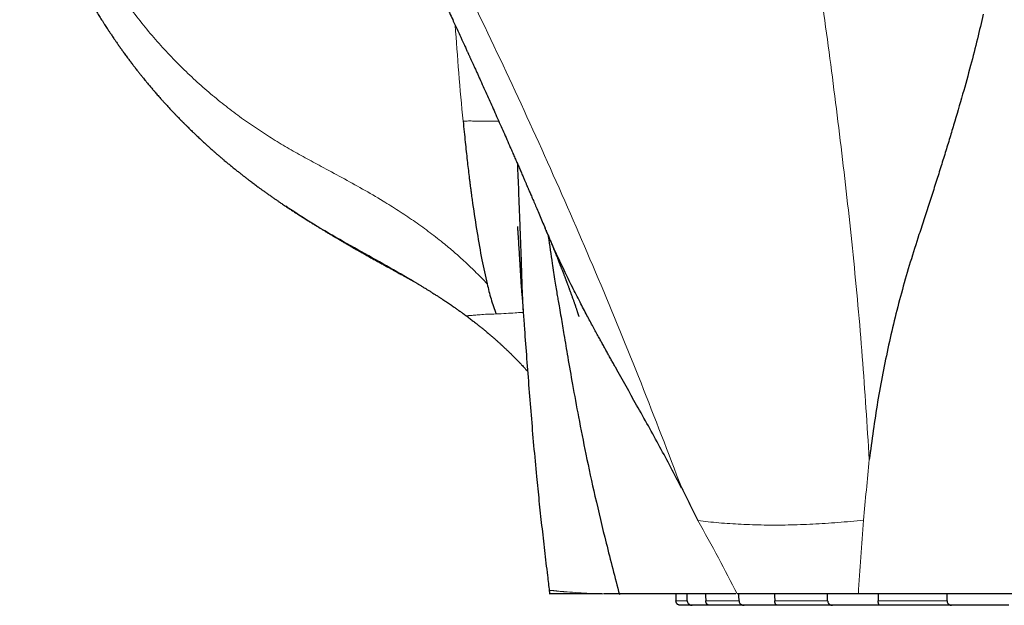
# Model space of a CAD drawing. Header units: millimetres. Extents: x 8 to 1185, y 12 to 953.
# Tile 197 of 256: x 924 to 967, y 635 to 661. Entities that reach past the tile are written whole.
import ezdxf

# ---------------------------------------------------------------- set-up
doc = ezdxf.new("R2010")
doc.units = ezdxf.units.MM

msp = doc.modelspace()

# ---------------------------------------------------------------- linework, layer by layer
at = {"color": 7, "linetype": 'Continuous', "lineweight": 30}
for p, q in [((935.587, 652.778), (935.521, 652.82)), ((943.511, 647.964), (943.511, 647.964)), ((950.241, 635.703), (949.545, 635.703)), ((952.736, 635.703), (952.742, 635.4)), ((953.459, 635.203), (952.936, 635.203)), ((954.217, 635.203), (953.459, 635.203)), ((955.751, 635.203), (954.217, 635.203)), ((957.215, 635.203), (955.751, 635.203)), ((959.656, 635.203), (957.215, 635.203)), ((961.726, 635.203), (959.656, 635.203)), ((964.907, 635.203), (961.726, 635.203)), ((967.442, 635.203), (964.907, 635.203))]:
    msp.add_line(p, q, dxfattribs=at)
at = {"color": 252, "linetype": 'Continuous', "lineweight": 0}
for p, q in [((941.032, 649.581), (940.581, 649.846)), ((952.742, 635.4), (953.242, 635.4)), ((954.059, 635.4), (955.527, 635.4)), ((957.104, 635.4), (959.439, 635.4)), ((961.669, 635.4), (964.712, 635.4))]:
    msp.add_line(p, q, dxfattribs=at)
at = {"color": 7, "linetype": 'Continuous', "lineweight": 30, "flags": 128}
for points in [[(953.242, 635.4), (953.239, 635.625), (953.238, 635.703)], [(954.053, 635.703), (954.054, 635.625), (954.059, 635.4)], [(955.527, 635.4), (955.524, 635.625), (955.523, 635.703)], [(957.098, 635.703), (957.099, 635.625), (957.104, 635.4)], [(959.439, 635.4), (959.437, 635.625), (959.437, 635.703)], [(961.663, 635.703), (961.665, 635.625), (961.669, 635.4)], [(964.712, 635.4), (964.712, 635.625), (964.712, 635.703)]]:
    msp.add_lwpolyline(points, dxfattribs=at)
at = {"color": 7, "linetype": 'Continuous', "lineweight": 30}
for points, knots in [([(923.78, 706.871), (923.8, 706.774), (923.866, 706.46), (923.98, 705.934), (924.121, 705.3), (924.263, 704.683), (924.406, 704.085), (924.546, 703.521), (924.682, 702.992), (924.815, 702.495), (924.946, 702.016), (925.077, 701.553), (925.206, 701.108), (925.333, 700.679), (925.457, 700.267), (925.579, 699.871), (925.699, 699.491), (925.814, 699.128), (925.927, 698.781), (926.034, 698.455), (926.135, 698.151), (926.231, 697.867), (926.323, 697.597), (926.411, 697.341), (926.497, 697.095), (926.58, 696.857), (926.662, 696.626), (926.741, 696.404), (926.818, 696.189), (926.894, 695.981), (926.974, 695.76), (927.06, 695.527), (927.132, 695.331), (927.184, 695.191), (927.216, 695.107), (927.244, 695.032), (927.267, 694.97), (927.286, 694.919), (927.302, 694.877), (927.315, 694.841), (927.329, 694.806), (927.345, 694.763), (927.366, 694.709), (927.391, 694.64), (927.425, 694.551), (927.468, 694.439), (927.521, 694.3), (927.581, 694.144), (927.646, 693.975), (927.716, 693.793), (927.791, 693.601), (927.873, 693.393), (927.96, 693.171), (928.054, 692.934), (928.152, 692.689), (928.402, 692.065), (928.791, 691.116), (929.326, 689.844), (929.876, 688.568), (930.29, 687.63), (930.558, 687.029), (930.653, 686.817), (930.744, 686.613), (930.831, 686.42), (930.919, 686.226), (931.007, 686.031), (931.095, 685.838), (931.173, 685.665), (931.243, 685.512), (931.304, 685.378), (931.356, 685.264), (931.397, 685.175), (931.427, 685.11), (931.448, 685.064), (931.469, 685.019), (931.492, 684.967), (931.522, 684.902), (931.559, 684.822), (931.603, 684.727), (931.652, 684.619), (931.715, 684.484), (931.791, 684.32), (931.88, 684.125), (931.977, 683.917), (932.08, 683.695), (932.19, 683.459), (932.307, 683.209), (932.43, 682.946), (932.557, 682.675), (932.686, 682.402), (932.854, 682.043), (933.063, 681.603), (933.351, 680.993), (933.678, 680.307), (934.042, 679.545), (934.322, 678.961), (934.52, 678.548), (934.638, 678.304), (934.752, 678.066), (934.861, 677.839), (934.965, 677.625), (935.062, 677.423), (935.153, 677.235), (935.238, 677.059), (935.316, 676.896), (935.389, 676.745), (935.456, 676.608), (935.516, 676.483), (935.57, 676.372), (935.617, 676.273), (935.66, 676.185), (935.697, 676.107), (935.732, 676.036), (935.766, 675.965), (935.806, 675.882), (935.853, 675.785), (935.908, 675.672), (935.969, 675.545), (936.038, 675.403), (936.112, 675.251), (936.248, 674.97), (936.446, 674.561), (936.707, 674.021), (936.975, 673.47), (937.248, 672.905), (937.51, 672.364), (937.76, 671.847), (937.998, 671.355), (938.241, 670.85), (938.443, 670.432), (938.602, 670.102), (938.717, 669.863), (938.832, 669.623), (938.949, 669.38), (939.067, 669.135), (939.184, 668.891), (939.297, 668.656), (939.403, 668.436), (939.499, 668.236), (939.586, 668.054), (939.664, 667.892), (939.732, 667.748), (939.792, 667.624), (939.838, 667.527), (939.873, 667.453), (939.898, 667.401), (939.92, 667.355), (939.939, 667.315), (939.958, 667.275), (939.979, 667.231), (940.004, 667.179), (940.036, 667.112), (940.076, 667.028), (940.125, 666.927), (940.18, 666.81), (940.243, 666.679), (940.312, 666.534), (940.387, 666.375), (940.469, 666.203), (940.558, 666.017), (940.667, 665.787), (940.793, 665.521), (940.932, 665.228), (941.067, 664.944), (941.196, 664.67), (941.331, 664.385), (941.47, 664.091), (941.612, 663.789), (941.747, 663.502), (941.866, 663.248), (941.97, 663.025), (942.061, 662.832), (942.148, 662.645), (942.244, 662.438), (942.353, 662.204), (942.478, 661.938), (942.609, 661.655), (942.747, 661.358), (942.878, 661.074), (943.001, 660.808), (943.115, 660.56), (943.214, 660.346), (943.294, 660.171), (943.352, 660.045), (943.403, 659.933), (943.448, 659.836), (943.486, 659.752), (943.518, 659.683), (943.542, 659.629), (943.56, 659.591), (943.572, 659.564), (943.583, 659.54), (943.597, 659.509), (943.617, 659.465), (943.641, 659.413), (943.666, 659.357), (943.702, 659.279), (943.749, 659.176), (943.809, 659.044), (943.874, 658.901), (943.943, 658.75), (944.012, 658.597), (944.109, 658.382), (944.233, 658.108), (944.383, 657.775), (944.531, 657.447), (944.679, 657.115), (944.832, 656.774), (944.983, 656.433), (945.134, 656.093), (945.282, 655.756), (945.414, 655.458), (945.526, 655.202), (945.616, 654.997), (945.701, 654.801), (945.785, 654.609), (945.866, 654.423), (945.943, 654.244), (946.013, 654.082), (946.066, 653.961), (946.103, 653.874), (946.127, 653.818), (946.149, 653.768), (946.168, 653.725), (946.183, 653.69), (946.195, 653.661), (946.209, 653.63), (946.228, 653.586), (946.254, 653.524), (946.288, 653.446), (946.325, 653.359), (946.365, 653.267), (946.423, 653.13), (946.502, 652.947), (946.606, 652.701), (946.72, 652.434), (946.843, 652.143), (946.927, 651.945), (946.969, 651.844)], [0, 0, 0, 0, 0.004902, 0.015924, 0.026696, 0.0372, 0.047419, 0.05734, 0.066163, 0.074721, 0.08301, 0.091028, 0.098771, 0.106239, 0.113433, 0.120352, 0.126999, 0.133374, 0.139477, 0.145309, 0.15056, 0.15557, 0.16034, 0.16487, 0.169161, 0.17345, 0.177519, 0.181464, 0.185287, 0.188989, 0.192569, 0.19711, 0.201439, 0.203082, 0.204628, 0.205959, 0.207072, 0.207982, 0.20869, 0.209317, 0.209905, 0.210579, 0.211621, 0.212843, 0.214247, 0.216408, 0.218894, 0.221703, 0.224835, 0.228021, 0.231484, 0.235223, 0.239238, 0.243529, 0.248016, 0.252515, 0.27735, 0.299654, 0.32208, 0.34734, 0.351323, 0.355283, 0.35905, 0.362595, 0.365917, 0.369831, 0.373385, 0.376577, 0.379409, 0.38188, 0.383991, 0.385742, 0.386769, 0.387613, 0.388321, 0.389249, 0.390468, 0.391949, 0.393709, 0.395735, 0.397912, 0.401245, 0.404839, 0.408694, 0.41281, 0.417186, 0.421822, 0.426718, 0.431815, 0.436899, 0.441949, 0.451773, 0.461468, 0.475916, 0.490073, 0.503941, 0.508547, 0.51312, 0.517583, 0.521811, 0.525801, 0.529553, 0.533069, 0.53634, 0.539376, 0.542176, 0.544741, 0.54707, 0.549129, 0.55096, 0.552566, 0.554072, 0.555287, 0.556546, 0.558065, 0.55988, 0.561989, 0.564348, 0.566991, 0.569898, 0.572875, 0.582689, 0.592728, 0.602991, 0.61348, 0.62423, 0.63316, 0.642308, 0.651673, 0.661255, 0.665628, 0.670044, 0.674504, 0.679008, 0.683555, 0.688145, 0.692567, 0.696636, 0.700351, 0.703713, 0.706722, 0.709379, 0.711682, 0.713633, 0.71477, 0.71574, 0.716552, 0.717296, 0.717995, 0.718751, 0.719716, 0.720893, 0.722493, 0.724369, 0.726519, 0.728944, 0.731644, 0.734562, 0.737746, 0.741194, 0.744907, 0.750479, 0.755897, 0.761135, 0.766192, 0.771069, 0.776912, 0.782474, 0.787755, 0.792755, 0.796487, 0.800045, 0.803431, 0.806806, 0.811428, 0.81633, 0.821513, 0.826975, 0.832718, 0.837106, 0.841644, 0.846319, 0.8489, 0.851214, 0.85326, 0.855039, 0.856577, 0.857838, 0.858823, 0.859531, 0.859963, 0.860261, 0.860854, 0.861706, 0.862655, 0.863681, 0.864783, 0.866944, 0.869351, 0.872002, 0.874815, 0.877607, 0.880374, 0.886568, 0.892631, 0.898562, 0.904522, 0.910739, 0.917216, 0.92313, 0.929243, 0.935557, 0.939371, 0.943155, 0.946711, 0.950033, 0.953577, 0.95681, 0.959731, 0.962342, 0.963413, 0.964422, 0.965358, 0.966147, 0.966776, 0.967244, 0.967689, 0.968495, 0.969615, 0.97105, 0.972684, 0.974344, 0.976028, 0.98009, 0.984284, 0.989312, 0.994538, 1, 1, 1, 1]), ([(924.263, 668.52), (924.273, 668.478), (924.294, 668.395), (924.325, 668.276), (924.353, 668.169), (924.377, 668.077), (924.397, 668.001), (924.414, 667.941), (924.426, 667.895), (924.436, 667.86), (924.444, 667.83), (924.453, 667.799), (924.463, 667.76), (924.476, 667.716), (924.49, 667.664), (924.517, 667.571), (924.556, 667.434), (924.612, 667.242), (924.677, 667.029), (924.75, 666.796), (924.84, 666.514), (924.949, 666.19), (925.046, 665.915), (925.113, 665.732), (925.147, 665.637), (925.182, 665.543), (925.217, 665.451), (925.249, 665.367), (925.276, 665.296), (925.298, 665.239), (925.315, 665.195), (925.329, 665.16), (925.339, 665.134), (925.349, 665.109), (925.361, 665.079), (925.378, 665.035), (925.401, 664.976), (925.454, 664.846), (925.532, 664.655), (925.625, 664.434), (925.708, 664.243), (925.784, 664.071), (925.851, 663.923), (925.906, 663.802), (925.947, 663.714), (925.986, 663.631), (926.019, 663.56), (926.046, 663.504), (926.066, 663.461), (926.081, 663.43), (926.095, 663.401), (926.111, 663.367), (926.132, 663.324), (926.158, 663.27), (926.194, 663.197), (926.24, 663.106), (926.293, 663), (926.347, 662.893), (926.406, 662.779), (926.468, 662.658), (926.535, 662.532), (926.602, 662.406), (926.668, 662.285), (926.73, 662.173), (926.782, 662.08), (926.824, 662.005), (926.858, 661.945), (926.888, 661.893), (926.913, 661.849), (926.937, 661.807), (926.965, 661.758), (927.001, 661.697), (927.046, 661.62), (927.099, 661.531), (927.158, 661.433), (927.218, 661.334), (927.277, 661.236), (927.337, 661.139), (927.398, 661.041), (927.461, 660.942), (927.524, 660.843), (927.584, 660.75), (927.637, 660.667), (927.683, 660.596), (927.722, 660.538), (927.757, 660.485), (927.793, 660.431), (927.834, 660.369), (927.883, 660.297), (927.94, 660.212), (928.013, 660.106), (928.099, 659.982), (928.195, 659.845), (928.292, 659.709), (928.377, 659.59), (928.451, 659.489), (928.513, 659.405), (928.573, 659.325), (928.628, 659.251), (928.67, 659.194), (928.701, 659.153), (928.723, 659.125), (928.74, 659.102), (928.756, 659.081), (928.773, 659.059), (928.796, 659.029), (928.829, 658.985), (928.874, 658.928), (928.925, 658.862), (928.993, 658.775), (929.07, 658.677), (929.156, 658.569), (929.234, 658.472), (929.309, 658.381), (929.381, 658.293), (929.452, 658.207), (929.519, 658.128), (929.579, 658.056), (929.632, 657.994), (929.676, 657.942), (929.718, 657.894), (929.765, 657.839), (929.823, 657.773), (929.888, 657.698), (929.959, 657.617), (930.035, 657.532), (930.114, 657.444), (930.187, 657.363), (930.255, 657.289), (930.317, 657.222), (930.379, 657.154), (930.439, 657.09), (930.489, 657.036), (930.529, 656.994), (930.558, 656.963), (930.582, 656.939), (930.6, 656.919), (930.617, 656.901), (930.637, 656.88), (930.665, 656.851), (930.701, 656.814), (930.742, 656.771), (930.797, 656.714), (930.86, 656.649), (930.922, 656.587), (930.968, 656.54), (931.001, 656.506), (931.034, 656.473), (931.074, 656.434), (931.133, 656.374), (931.207, 656.301), (931.287, 656.223), (931.357, 656.154), (931.421, 656.092), (931.482, 656.034), (931.545, 655.974), (931.614, 655.908), (931.689, 655.837), (931.768, 655.763), (931.85, 655.688), (931.93, 655.614), (932.004, 655.546), (932.069, 655.487), (932.129, 655.433), (932.19, 655.378), (932.254, 655.321), (932.328, 655.255), (932.412, 655.181), (932.508, 655.098), (932.609, 655.011), (932.71, 654.925), (932.805, 654.844), (932.887, 654.776), (932.956, 654.718), (933.02, 654.665), (933.088, 654.609), (933.162, 654.548), (933.243, 654.483), (933.337, 654.407), (933.445, 654.321), (933.561, 654.229), (933.672, 654.143), (933.774, 654.063), (933.871, 653.989), (933.962, 653.92), (934.045, 653.858), (934.124, 653.798), (934.208, 653.736), (934.298, 653.669), (934.395, 653.599), (934.493, 653.527), (934.601, 653.449), (934.719, 653.366), (934.845, 653.276), (934.95, 653.204), (935.029, 653.148), (935.086, 653.11), (935.141, 653.072), (935.196, 653.034), (935.252, 652.996), (935.312, 652.955), (935.382, 652.908), (935.466, 652.852), (935.535, 652.806), (935.576, 652.779), (935.584, 652.774)], [0, 0, 0, 0, 0.006269, 0.012408, 0.017768, 0.022348, 0.026146, 0.02916, 0.031388, 0.033044, 0.034305, 0.035891, 0.037804, 0.040042, 0.042608, 0.045501, 0.054154, 0.063198, 0.07448, 0.086329, 0.0987, 0.117402, 0.136102, 0.140997, 0.145891, 0.150784, 0.155666, 0.160134, 0.163962, 0.166725, 0.169016, 0.170836, 0.172183, 0.173161, 0.174686, 0.176989, 0.180071, 0.183859, 0.197426, 0.210272, 0.218843, 0.228004, 0.237758, 0.242561, 0.247494, 0.252072, 0.25592, 0.259037, 0.261239, 0.262836, 0.264141, 0.265952, 0.268312, 0.27122, 0.274676, 0.280289, 0.286191, 0.292094, 0.297999, 0.305028, 0.312058, 0.319088, 0.326024, 0.332352, 0.33799, 0.341767, 0.345158, 0.348132, 0.350584, 0.352667, 0.355375, 0.358875, 0.363168, 0.368516, 0.37432, 0.380062, 0.385742, 0.391359, 0.396913, 0.4029, 0.408813, 0.414453, 0.419368, 0.423543, 0.426976, 0.429807, 0.433009, 0.436594, 0.440937, 0.446051, 0.451937, 0.460208, 0.468593, 0.476955, 0.485293, 0.490522, 0.495741, 0.500937, 0.505629, 0.509583, 0.511612, 0.51337, 0.51486, 0.51608, 0.517264, 0.519014, 0.521844, 0.525504, 0.52995, 0.534454, 0.542002, 0.548915, 0.555191, 0.560832, 0.566819, 0.572404, 0.577625, 0.582482, 0.58671, 0.589914, 0.592814, 0.596479, 0.600909, 0.606074, 0.611591, 0.617344, 0.623331, 0.629554, 0.634075, 0.638713, 0.643468, 0.648129, 0.652109, 0.654734, 0.656916, 0.658655, 0.659952, 0.660985, 0.662439, 0.664487, 0.667127, 0.670341, 0.673579, 0.6793, 0.684171, 0.687084, 0.689412, 0.691446, 0.694278, 0.698013, 0.704448, 0.71021, 0.715222, 0.71972, 0.723897, 0.728209, 0.733129, 0.738609, 0.744252, 0.749969, 0.755756, 0.761137, 0.765564, 0.769481, 0.773663, 0.778235, 0.782884, 0.789107, 0.795602, 0.802647, 0.809872, 0.816398, 0.822231, 0.826463, 0.83058, 0.835167, 0.840269, 0.845724, 0.85141, 0.859385, 0.867412, 0.874747, 0.881464, 0.887959, 0.894109, 0.899422, 0.904459, 0.909851, 0.91599, 0.922371, 0.928919, 0.935368, 0.943607, 0.951931, 0.960073, 0.963883, 0.967519, 0.971116, 0.974738, 0.978384, 0.982214, 0.986707, 0.992149, 0.998538, 1, 1, 1, 1]), ([(966.302, 661.285), (966.22, 660.925), (966.048, 660.167), (965.741, 658.989), (965.39, 657.719), (965.07, 656.631), (964.803, 655.748), (964.601, 655.09), (964.391, 654.416), (964.172, 653.725), (963.946, 653.017), (963.712, 652.293), (963.281, 650.997), (962.709, 649.131), (962.11, 646.681), (961.619, 644.191), (961.389, 642.488), (961.273, 641.633)], [0, 0, 0, 0, 0.050995, 0.107345, 0.169027, 0.236091, 0.26797, 0.300956, 0.335059, 0.370293, 0.406669, 0.444201, 0.482902, 0.610218, 0.738952, 0.868957, 1, 1, 1, 1]), ([(943.351, 656.566), (943.382, 656.258), (943.439, 655.679), (943.526, 654.868), (943.591, 654.304), (943.635, 653.952), (943.657, 653.779), (943.678, 653.615), (943.699, 653.461), (943.718, 653.317), (943.736, 653.183), (943.754, 653.058), (943.825, 652.543), (943.958, 651.672), (944.165, 650.484), (944.329, 649.746), (944.408, 649.393)], [0, 0, 0, 0, 0.1267365, 0.2382739, 0.3343341, 0.3596668, 0.383645, 0.4062686, 0.427538, 0.4474539, 0.4660168, 0.4832278, 0.4990885, 0.680356, 0.8471249, 1, 1, 1, 1]), ([(945.744, 654.704), (945.761, 654.297), (945.798, 653.41), (945.846, 652.18), (945.888, 651.027), (945.922, 650.041), (945.948, 649.114), (945.98, 648.523), (945.995, 648.243)], [0, 0, 0, 0, 0.187956, 0.410275, 0.569322, 0.721947, 0.868483, 1, 1, 1, 1]), ([(935.518, 652.816), (935.53, 652.808), (935.568, 652.783), (935.63, 652.742), (935.706, 652.692), (935.782, 652.642), (935.864, 652.588), (935.956, 652.529), (936.05, 652.468), (936.138, 652.412), (936.216, 652.362), (936.292, 652.313), (936.376, 652.26), (936.461, 652.207), (936.541, 652.156), (936.607, 652.115), (936.666, 652.078), (936.728, 652.04), (936.797, 651.997), (936.866, 651.954), (936.924, 651.918), (936.969, 651.891), (937.009, 651.866), (937.051, 651.841), (937.1, 651.811), (937.157, 651.776), (937.215, 651.741), (937.268, 651.708), (937.319, 651.678), (937.373, 651.645), (937.435, 651.608), (937.501, 651.568), (937.564, 651.531), (937.619, 651.498), (937.669, 651.469), (937.723, 651.436), (937.778, 651.404), (937.83, 651.373), (937.872, 651.349), (937.91, 651.326), (937.953, 651.301), (938.001, 651.273), (938.049, 651.245), (938.092, 651.22), (938.134, 651.195), (938.176, 651.171), (938.214, 651.148), (938.241, 651.133), (938.258, 651.123), (938.271, 651.116), (938.291, 651.104), (938.321, 651.087), (938.374, 651.056), (938.446, 651.015), (938.537, 650.962), (938.636, 650.906), (938.743, 650.845), (938.87, 650.774), (939.019, 650.69), (939.191, 650.593), (939.361, 650.499), (939.525, 650.408), (939.682, 650.321), (939.84, 650.234), (939.993, 650.15), (940.134, 650.073), (940.263, 650.002), (940.379, 649.938), (940.484, 649.881), (940.576, 649.831), (940.656, 649.787), (940.724, 649.75), (940.78, 649.719), (940.823, 649.695), (940.855, 649.677), (940.875, 649.666), (940.888, 649.659), (940.899, 649.653), (940.912, 649.645), (940.925, 649.638), (940.937, 649.632), (940.948, 649.626), (940.961, 649.618), (940.979, 649.609), (940.998, 649.598), (941.017, 649.587), (941.032, 649.579), (941.046, 649.571), (941.061, 649.563), (941.076, 649.554), (941.089, 649.547), (941.101, 649.54), (941.116, 649.532), (941.127, 649.526), (941.135, 649.521), (941.136, 649.52), (941.137, 649.52)], [0, 0, 0, 0, 0.00545, 0.017381, 0.028881, 0.040308, 0.05239, 0.066884, 0.082212, 0.095705, 0.107207, 0.118202, 0.130386, 0.145428, 0.157076, 0.167038, 0.175486, 0.184067, 0.194944, 0.207108, 0.215306, 0.221726, 0.227448, 0.2333, 0.240772, 0.249766, 0.259229, 0.267208, 0.274156, 0.282232, 0.291829, 0.302435, 0.312187, 0.320459, 0.327413, 0.334749, 0.345171, 0.352517, 0.358519, 0.364093, 0.369988, 0.377902, 0.386084, 0.391927, 0.397525, 0.405235, 0.411271, 0.41515, 0.417146, 0.419089, 0.421318, 0.42653, 0.432846, 0.445679, 0.460122, 0.475975, 0.49326, 0.511995, 0.538745, 0.568034, 0.599884, 0.626004, 0.653646, 0.682386, 0.709604, 0.734871, 0.758198, 0.779596, 0.798972, 0.816467, 0.832097, 0.845884, 0.857861, 0.868074, 0.876419, 0.882749, 0.884986, 0.888765, 0.893836, 0.898353, 0.901947, 0.905969, 0.910315, 0.916209, 0.925978, 0.933292, 0.939509, 0.946048, 0.953077, 0.961276, 0.968841, 0.975441, 0.981418, 0.996573, 0.999029, 1, 1, 1, 1]), ([(945.748, 651.914), (945.748, 651.914), (945.748, 651.915), (945.748, 651.908), (945.749, 651.892), (945.751, 651.862), (945.753, 651.822), (945.755, 651.782), (945.758, 651.744), (945.76, 651.708), (945.763, 651.671), (945.766, 651.631), (945.769, 651.581), (945.773, 651.519), (945.778, 651.448), (945.783, 651.378), (945.787, 651.313), (945.791, 651.254), (945.794, 651.203), (945.797, 651.159), (945.799, 651.118), (945.802, 651.07), (945.806, 651.012), (945.81, 650.946), (945.815, 650.878), (945.819, 650.811), (945.822, 650.751), (945.826, 650.699), (945.828, 650.654), (945.831, 650.609), (945.835, 650.55), (945.839, 650.476), (945.844, 650.391), (945.849, 650.304), (945.854, 650.226), (945.858, 650.159), (945.861, 650.107), (945.864, 650.066), (945.866, 650.028), (945.868, 649.987), (945.872, 649.932), (945.876, 649.861), (945.881, 649.78), (945.886, 649.698), (945.891, 649.614), (945.896, 649.53), (945.902, 649.446), (945.907, 649.369), (945.912, 649.301), (945.917, 649.242), (945.921, 649.187), (945.926, 649.128), (945.931, 649.059), (945.937, 648.985), (945.944, 648.911), (945.95, 648.841), (945.956, 648.774), (945.963, 648.692), (945.971, 648.595), (945.979, 648.508), (945.984, 648.447), (945.986, 648.425), (945.987, 648.414)], [0, 0, 0, 0, 0.005619, 0.022905, 0.041288, 0.067808, 0.09406, 0.117597, 0.133568, 0.148203, 0.161631, 0.174025, 0.187639, 0.204737, 0.224591, 0.243444, 0.260949, 0.277067, 0.291281, 0.302509, 0.312173, 0.32397, 0.339494, 0.357307, 0.374974, 0.392467, 0.409356, 0.423082, 0.433289, 0.444065, 0.457947, 0.478302, 0.500577, 0.522771, 0.544897, 0.560698, 0.574286, 0.584795, 0.592779, 0.60269, 0.615508, 0.634357, 0.655725, 0.676328, 0.696058, 0.718409, 0.739522, 0.759085, 0.776185, 0.790754, 0.803212, 0.817644, 0.835513, 0.854949, 0.87347, 0.891062, 0.907729, 0.924138, 0.953398, 0.982318, 0.99125, 1, 1, 1, 1]), ([(952.991, 640.38), (952.675, 640.986), (952.031, 642.222), (951.039, 643.988), (950.351, 645.209), (949.98, 645.874), (949.887, 646.041), (949.794, 646.208), (949.701, 646.375), (949.608, 646.543), (949.516, 646.711), (949.423, 646.88), (949.281, 647.139), (949.078, 647.513), (948.803, 648.025), (948.495, 648.612), (948.157, 649.275), (947.794, 650.013), (947.413, 650.831), (947.135, 651.449), (946.992, 651.798), (946.973, 651.845)], [0, 0, 0, 0, 0.154509, 0.315377, 0.461998, 0.476646, 0.491336, 0.50607, 0.520847, 0.535666, 0.550527, 0.565431, 0.580378, 0.619182, 0.664528, 0.716382, 0.7747, 0.839434, 0.910537, 0.987959, 1, 1, 1, 1]), ([(947.01, 651.754), (947.013, 651.746), (947.026, 651.716), (947.049, 651.661), (947.08, 651.587), (947.113, 651.507), (947.148, 651.424), (947.182, 651.341), (947.217, 651.256), (947.252, 651.17), (947.288, 651.083), (947.327, 650.985), (947.372, 650.873), (947.419, 650.756), (947.461, 650.653), (947.5, 650.556), (947.538, 650.46), (947.577, 650.36), (947.61, 650.278), (947.638, 650.206), (947.662, 650.145), (947.683, 650.09), (947.703, 650.04), (947.724, 649.987), (947.749, 649.922), (947.775, 649.855), (947.8, 649.79), (947.824, 649.727), (947.847, 649.668), (947.869, 649.61), (947.887, 649.562), (947.901, 649.524), (947.913, 649.492), (947.926, 649.459), (947.943, 649.413), (947.964, 649.358), (947.986, 649.298), (948.006, 649.245), (948.026, 649.191), (948.049, 649.129), (948.074, 649.06), (948.099, 648.991), (948.123, 648.927), (948.146, 648.863), (948.17, 648.795), (948.194, 648.728), (948.217, 648.665), (948.237, 648.608), (948.257, 648.55), (948.28, 648.485), (948.304, 648.413), (948.327, 648.345), (948.347, 648.286), (948.365, 648.232), (948.382, 648.183), (948.398, 648.134), (948.411, 648.091), (948.424, 648.052), (948.435, 648.017), (948.444, 647.989), (948.451, 647.966), (948.456, 647.95), (948.456, 647.951), (948.456, 647.951)], [0, 0, 0, 0, 0.005957, 0.0215999, 0.0390893, 0.0577608, 0.0770073, 0.0962817, 0.1144459, 0.1344799, 0.1543603, 0.1731767, 0.1995161, 0.2286082, 0.2509194, 0.268326, 0.2929595, 0.3145623, 0.3342483, 0.3484342, 0.362886, 0.3750365, 0.3852507, 0.3970591, 0.4113499, 0.428877, 0.4430586, 0.4555003, 0.4713529, 0.4838649, 0.4950141, 0.5036952, 0.509979, 0.517061, 0.5266847, 0.5411714, 0.5554148, 0.5676768, 0.5783413, 0.5939233, 0.6117582, 0.627879, 0.6428097, 0.658268, 0.6753949, 0.69329, 0.7088164, 0.7234786, 0.738168, 0.7563721, 0.7776171, 0.7973772, 0.8145446, 0.8298983, 0.8474913, 0.8652025, 0.8858021, 0.90361, 0.922502, 0.9411809, 0.9597565, 0.9845864, 1, 1, 1, 1]), ([(947.104, 651.53), (947.106, 651.512), (947.163, 651.098), (947.262, 650.424), (947.375, 649.652), (947.451, 649.178), (947.501, 648.892), (947.552, 648.619), (947.606, 648.3), (947.69, 647.803), (947.811, 647.077), (947.979, 646.087), (948.19, 644.877), (948.452, 643.448), (948.776, 641.802), (949.179, 639.944), (949.677, 637.878), (950.053, 636.434), (950.251, 635.677)], [0, 0, 0, 0, 0.003331, 0.07692, 0.126054, 0.14726, 0.166402, 0.180985, 0.200441, 0.226962, 0.275389, 0.337626, 0.413659, 0.503473, 0.607053, 0.724402, 0.85539, 1, 1, 1, 1]), ([(941.164, 649.503), (941.145, 649.515), (941.101, 649.542), (941.057, 649.567), (941.032, 649.581)], [0, 0, 0, 0, 0.439729, 1, 1, 1, 1]), ([(941.033, 649.582), (941.037, 649.579), (941.057, 649.567), (941.096, 649.544), (941.151, 649.512), (941.206, 649.479), (941.259, 649.447), (941.306, 649.419), (941.347, 649.394), (941.385, 649.371), (941.429, 649.345), (941.483, 649.312), (941.544, 649.275), (941.607, 649.236), (941.668, 649.199), (941.725, 649.164), (941.78, 649.13), (941.835, 649.096), (941.893, 649.06), (941.955, 649.02), (942.022, 648.978), (942.089, 648.936), (942.154, 648.894), (942.214, 648.856), (942.27, 648.82), (942.319, 648.788), (942.37, 648.755), (942.429, 648.716), (942.5, 648.67), (942.577, 648.619), (942.661, 648.563), (942.746, 648.505), (942.83, 648.448), (942.909, 648.393), (942.981, 648.343), (943.046, 648.299), (943.107, 648.256), (943.168, 648.213), (943.231, 648.168), (943.295, 648.122), (943.361, 648.074), (943.428, 648.025), (943.479, 647.987), (943.506, 647.967), (943.511, 647.964)], [0, 0, 0, 0, 0.005661, 0.025566, 0.046617, 0.067988, 0.086823, 0.105504, 0.120404, 0.133031, 0.148448, 0.170968, 0.196222, 0.220866, 0.244827, 0.267825, 0.288518, 0.310219, 0.332665, 0.357769, 0.384691, 0.413372, 0.437539, 0.462886, 0.485773, 0.505181, 0.521981, 0.548534, 0.5763, 0.608353, 0.643408, 0.679142, 0.713762, 0.748058, 0.777476, 0.803703, 0.828781, 0.854084, 0.880514, 0.908807, 0.934794, 0.96511, 0.994291, 1, 1, 1, 1]), ([(944.408, 649.393), (944.463, 649.169), (944.576, 648.713), (944.725, 648.281), (944.801, 648.061)], [0, 0, 0, 0, 0.491882, 1, 1, 1, 1]), ([(943.51, 647.963), (943.511, 647.962), (943.555, 647.93), (943.649, 647.859), (943.785, 647.755), (943.916, 647.653), (944.035, 647.558), (944.148, 647.467), (944.264, 647.372), (944.387, 647.27), (944.492, 647.181), (944.574, 647.111), (944.63, 647.063), (944.686, 647.014), (944.743, 646.964), (944.798, 646.915), (944.848, 646.871), (944.889, 646.834), (944.927, 646.8), (944.967, 646.763), (945.012, 646.723), (945.061, 646.678), (945.116, 646.627), (945.174, 646.573), (945.231, 646.519), (945.283, 646.47), (945.333, 646.422), (945.38, 646.377), (945.427, 646.332), (945.478, 646.283), (945.532, 646.229), (945.584, 646.177), (945.629, 646.132), (945.67, 646.091), (945.712, 646.049), (945.756, 646.004), (945.796, 645.962), (945.827, 645.93), (945.851, 645.906), (945.873, 645.883), (945.9, 645.854), (945.944, 645.807), (945.997, 645.751), (946.057, 645.687), (946.113, 645.626), (946.159, 645.574), (946.188, 645.542), (946.197, 645.532)], [0, 0, 0, 0, 0.000966, 0.047597, 0.102492, 0.150615, 0.191697, 0.2337, 0.273246, 0.317885, 0.36631, 0.387022, 0.408413, 0.428227, 0.449512, 0.4711, 0.48895, 0.50406, 0.517053, 0.530637, 0.548424, 0.565988, 0.585504, 0.60939, 0.629732, 0.64868, 0.667281, 0.684935, 0.701073, 0.719577, 0.74167, 0.762167, 0.778271, 0.792598, 0.807931, 0.825862, 0.84224, 0.854437, 0.86125, 0.869215, 0.879827, 0.893073, 0.920843, 0.941954, 0.963622, 0.988707, 1, 1, 1, 1]), ([(945.992, 648.281), (946.009, 648.041), (946.059, 647.365), (946.142, 646.249), (946.242, 644.93), (946.348, 643.596), (946.462, 642.247), (946.579, 640.983), (946.698, 639.805), (946.816, 638.716), (946.941, 637.619), (947.055, 636.654), (947.127, 636.055), (947.155, 635.824)], [0, 0, 0, 0, 0.05789, 0.162619, 0.268466, 0.375492, 0.483743, 0.593182, 0.67997, 0.767443, 0.855581, 0.944362, 1, 1, 1, 1]), ([(952.996, 640.382), (953.117, 640.141), (953.356, 639.663), (953.592, 639.182), (953.709, 638.943)], [0, 0, 0, 0, 0.502814, 1, 1, 1, 1]), ([(947.155, 635.824), (947.157, 635.811), (947.161, 635.769), (947.169, 635.728), (947.175, 635.7)], [0, 0, 0, 0, 0.31602, 1, 1, 1, 1]), ([(949.47, 635.703), (949.411, 635.703), (949.28, 635.703), (949.063, 635.703), (948.82, 635.703), (948.571, 635.703), (948.335, 635.703), (948.097, 635.703), (947.862, 635.703), (947.678, 635.703), (947.54, 635.703), (947.445, 635.703), (947.354, 635.703), (947.272, 635.703), (947.212, 635.703), (947.181, 635.703), (947.18, 635.703), (947.179, 635.703)], [0, 0, 0, 0, 0.058966, 0.132136, 0.226544, 0.320967, 0.415388, 0.509794, 0.621897, 0.734002, 0.778918, 0.82386, 0.868785, 0.913671, 0.958541, 0.981454, 1, 1, 1, 1]), ([(955.385, 635.703), (955.285, 635.703), (955.067, 635.703), (954.741, 635.703), (954.406, 635.703), (954.079, 635.703), (953.76, 635.703), (953.433, 635.703), (953.098, 635.703), (952.757, 635.703), (952.426, 635.703), (952.103, 635.703), (951.788, 635.703), (951.436, 635.703), (951.053, 635.703), (950.642, 635.703), (950.38, 635.703), (950.248, 635.703)], [0, 0, 0, 0, 0.047118, 0.103081, 0.159037, 0.215196, 0.271361, 0.327522, 0.392559, 0.457602, 0.52264, 0.587838, 0.653041, 0.71824, 0.812154, 0.90608, 1, 1, 1, 1]), ([(952.936, 635.203), (952.924, 635.204), (952.901, 635.205), (952.866, 635.216), (952.832, 635.233), (952.803, 635.257), (952.778, 635.285), (952.761, 635.315), (952.749, 635.348), (952.743, 635.376), (952.742, 635.394), (952.742, 635.4)], [0, 0, 0, 0, 0.126671, 0.25682, 0.383616, 0.515133, 0.626546, 0.742089, 0.840658, 0.942479, 1, 1, 1, 1]), ([(953.242, 635.4), (953.243, 635.39), (953.244, 635.369), (953.256, 635.329), (953.282, 635.282), (953.321, 635.246), (953.358, 635.225), (953.39, 635.213), (953.424, 635.205), (953.447, 635.204), (953.459, 635.203)], [0, 0, 0, 0, 0.0928323, 0.1884304, 0.3760014, 0.5684436, 0.6715108, 0.7769969, 0.887337, 1, 1, 1, 1]), ([(954.217, 635.203), (954.208, 635.204), (954.189, 635.205), (954.161, 635.216), (954.134, 635.233), (954.11, 635.257), (954.09, 635.285), (954.075, 635.315), (954.065, 635.348), (954.06, 635.376), (954.059, 635.394), (954.059, 635.4)], [0, 0, 0, 0, 0.126671, 0.2568204, 0.3836159, 0.5151332, 0.6265463, 0.7420886, 0.8406577, 0.9424792, 1, 1, 1, 1]), ([(960.793, 635.703), (960.621, 635.703), (960.277, 635.703), (959.77, 635.703), (959.271, 635.703), (958.779, 635.703), (958.296, 635.703), (957.838, 635.703), (957.406, 635.703), (956.998, 635.703), (956.597, 635.703), (956.204, 635.703), (955.817, 635.703), (955.566, 635.703), (955.441, 635.703)], [0, 0, 0, 0, 0.087781, 0.175571, 0.263352, 0.351448, 0.439553, 0.527648, 0.606252, 0.684863, 0.763468, 0.84231, 0.921158, 1, 1, 1, 1]), ([(955.527, 635.4), (955.527, 635.39), (955.528, 635.369), (955.54, 635.329), (955.566, 635.282), (955.607, 635.246), (955.646, 635.225), (955.679, 635.213), (955.714, 635.205), (955.739, 635.204), (955.751, 635.203)], [0, 0, 0, 0, 0.092832, 0.18843, 0.376001, 0.568444, 0.671511, 0.776997, 0.887337, 1, 1, 1, 1]), ([(957.215, 635.203), (957.209, 635.204), (957.197, 635.205), (957.177, 635.216), (957.158, 635.233), (957.141, 635.257), (957.127, 635.285), (957.116, 635.315), (957.108, 635.348), (957.105, 635.376), (957.104, 635.394), (957.104, 635.4)], [0, 0, 0, 0, 0.126671, 0.25682, 0.383616, 0.515133, 0.626546, 0.742089, 0.840658, 0.942479, 1, 1, 1, 1]), ([(959.439, 635.4), (959.439, 635.39), (959.44, 635.369), (959.451, 635.329), (959.476, 635.282), (959.515, 635.246), (959.553, 635.225), (959.585, 635.213), (959.62, 635.205), (959.644, 635.204), (959.656, 635.203)], [0, 0, 0, 0, 0.092832, 0.18843, 0.376001, 0.568444, 0.671511, 0.776997, 0.887337, 1, 1, 1, 1]), ([(969.732, 635.703), (969.556, 635.703), (969.195, 635.703), (968.65, 635.703), (968.099, 635.703), (967.552, 635.703), (967.008, 635.703), (966.458, 635.703), (965.901, 635.703), (965.339, 635.703), (964.781, 635.703), (964.228, 635.703), (963.68, 635.703), (963.116, 635.703), (962.538, 635.703), (961.947, 635.703), (961.366, 635.703), (960.987, 635.703), (960.797, 635.703)], [0, 0, 0, 0, 0.055472, 0.113877, 0.172278, 0.230803, 0.289332, 0.347857, 0.409858, 0.471864, 0.533865, 0.596065, 0.65827, 0.720469, 0.790343, 0.860238, 0.93013, 1, 1, 1, 1]), ([(961.726, 635.203), (961.723, 635.204), (961.718, 635.205), (961.709, 635.216), (961.7, 635.233), (961.691, 635.257), (961.683, 635.285), (961.677, 635.315), (961.672, 635.348), (961.67, 635.376), (961.669, 635.394), (961.669, 635.4)], [0, 0, 0, 0, 0.126671, 0.2568204, 0.3836159, 0.5151332, 0.6265463, 0.7420886, 0.8406577, 0.9424792, 1, 1, 1, 1]), ([(964.712, 635.4), (964.712, 635.39), (964.713, 635.369), (964.722, 635.329), (964.744, 635.282), (964.779, 635.246), (964.813, 635.225), (964.842, 635.213), (964.874, 635.205), (964.896, 635.204), (964.907, 635.203)], [0, 0, 0, 0, 0.092832, 0.18843, 0.376001, 0.568444, 0.671511, 0.776997, 0.887337, 1, 1, 1, 1])]:
    msp.add_open_spline(points, degree=3, knots=knots, dxfattribs=at)
at = {"color": 252, "linetype": 'Continuous', "lineweight": 0}
for points, knots in [([(924.221, 705.917), (924.462, 704.946), (924.947, 702.998), (925.806, 700.128), (926.783, 697.303), (927.85, 694.532), (928.989, 691.811), (930.184, 689.133), (931.756, 685.767), (933.737, 681.739), (936.125, 677.05), (938.499, 672.432), (940.82, 667.856), (943.074, 663.314), (945.255, 658.769), (947.342, 654.212), (949.327, 649.633), (951.219, 645.029), (952.404, 641.93), (952.996, 640.382)], [0, 0, 0, 0, 0.041666, 0.08362, 0.125344, 0.166846, 0.208132, 0.249198, 0.290036, 0.364316, 0.437865, 0.510892, 0.582029, 0.652781, 0.723065, 0.792792, 0.862063, 0.931112, 1, 1, 1, 1]), ([(961.275, 641.634), (961.179, 643.15), (960.988, 646.185), (960.574, 650.692), (960.074, 655.174), (959.506, 659.638), (958.892, 664.093), (958.238, 668.545), (957.601, 672.67), (956.987, 676.477), (956.401, 679.978), (955.788, 683.513), (955.153, 687.096), (954.615, 690.205), (954.18, 692.823), (953.844, 694.93), (953.519, 697.068), (953.209, 699.238), (952.918, 701.44), (952.642, 703.667), (952.527, 705.169), (952.47, 705.916)], [0, 0, 0, 0, 0.068764, 0.137701, 0.206956, 0.27672, 0.34705, 0.417837, 0.489003, 0.544762, 0.600801, 0.657226, 0.714087, 0.771373, 0.803709, 0.836178, 0.86878, 0.901515, 0.934395, 0.967352, 1, 1, 1, 1]), ([(925.038, 669.023), (925.125, 668.73), (925.299, 668.145), (925.596, 667.282), (925.921, 666.433), (926.277, 665.602), (926.66, 664.797), (927.07, 664.019), (927.505, 663.271), (927.965, 662.546), (928.469, 661.815), (929.02, 661.08), (929.617, 660.347), (930.237, 659.65), (930.877, 658.989), (931.532, 658.363), (932.202, 657.774), (932.883, 657.221), (933.573, 656.703), (934.27, 656.221), (934.972, 655.771), (935.676, 655.351), (936.38, 654.955), (937.155, 654.536), (938, 654.083), (938.912, 653.58), (939.742, 653.096), (940.49, 652.628), (941.156, 652.184), (941.813, 651.713), (942.414, 651.248), (942.959, 650.792), (943.451, 650.352), (943.935, 649.889), (944.249, 649.558), (944.406, 649.392)], [0, 0, 0, 0, 0.028724, 0.057527, 0.086366, 0.11521, 0.144042, 0.17234, 0.200613, 0.228866, 0.257103, 0.289162, 0.321167, 0.353093, 0.384927, 0.416655, 0.448266, 0.479748, 0.511094, 0.542412, 0.573593, 0.604652, 0.635602, 0.66647, 0.706821, 0.747107, 0.78732, 0.817402, 0.847388, 0.877268, 0.907044, 0.930368, 0.953627, 0.976829, 1, 1, 1, 1]), ([(943.347, 656.565), (943.282, 657.276), (943.152, 658.69), (943.049, 660.108), (942.999, 660.813)], [0, 0, 0, 0, 0.503035, 1, 1, 1, 1]), ([(943.347, 656.565), (943.426, 656.571), (943.587, 656.583), (943.834, 656.574), (944.077, 656.568), (944.3, 656.567), (944.471, 656.57), (944.603, 656.568), (944.711, 656.566), (944.818, 656.566), (944.889, 656.568), (944.922, 656.569), (944.923, 656.569)], [0, 0, 0, 0, 0.128119, 0.262104, 0.404296, 0.53976, 0.661855, 0.734429, 0.81415, 0.901312, 0.996339, 1, 1, 1, 1]), ([(940.581, 649.846), (940.17, 650.08), (939.327, 650.561), (938.047, 651.274), (936.789, 651.998), (935.972, 652.528), (935.587, 652.778)], [0, 0, 0, 0, 0.2412871, 0.4948644, 0.7619449, 1, 1, 1, 1]), ([(940.581, 649.846), (940.735, 649.753), (940.909, 649.648), (941.085, 649.55), (941.105, 649.539)], [0, 0, 0, 0, 0.881369, 1, 1, 1, 1]), ([(943.511, 647.964), (943.511, 647.964), (943.511, 647.965), (943.515, 647.967), (943.518, 647.969), (943.526, 647.972), (943.542, 647.977), (943.572, 647.984), (943.613, 647.988), (943.667, 647.994), (943.746, 648), (943.882, 648.009), (944.096, 648.027), (944.41, 648.055), (944.671, 648.059), (944.801, 648.061)], [0, 0, 0, 0, 0.032102, 0.058563, 0.077005, 0.095141, 0.157368, 0.215539, 0.256577, 0.324461, 0.398337, 0.478293, 0.650153, 0.824286, 1, 1, 1, 1]), ([(946.003, 648.129), (945.98, 648.128), (945.889, 648.125), (945.645, 648.112), (945.256, 648.08), (944.959, 648.069), (944.806, 648.063)], [0, 0, 0, 0, 0.096888, 0.379257, 0.680571, 1, 1, 1, 1]), ([(961.021, 638.96), (961.063, 639.404), (961.146, 640.298), (961.232, 641.186), (961.275, 641.634)], [0, 0, 0, 0, 0.4959689, 1, 1, 1, 1]), ([(961.021, 638.96), (960.644, 638.924), (959.884, 638.851), (958.776, 638.781), (957.689, 638.743), (956.633, 638.74), (955.615, 638.773), (954.636, 638.838), (954.017, 638.908), (953.709, 638.942)], [0, 0, 0, 0, 0.141412, 0.284502, 0.428484, 0.572589, 0.716201, 0.85884, 1, 1, 1, 1]), ([(953.709, 638.942), (954.016, 638.396), (954.614, 637.333), (955.17, 636.236), (955.441, 635.703)], [0, 0, 0, 0, 0.513664, 1, 1, 1, 1]), ([(960.793, 635.704), (960.827, 636.246), (960.895, 637.337), (960.979, 638.416), (961.021, 638.96)], [0, 0, 0, 0, 0.4963136, 1, 1, 1, 1]), ([(947.156, 635.824), (947.156, 635.827), (947.157, 635.834), (947.178, 635.845), (947.201, 635.853), (947.215, 635.857), (947.222, 635.859), (947.225, 635.86), (947.228, 635.861), (947.235, 635.862), (947.248, 635.86), (947.269, 635.859), (947.295, 635.856), (947.326, 635.853), (947.36, 635.849), (947.4, 635.844), (947.443, 635.84), (947.483, 635.835), (947.519, 635.831), (947.555, 635.827), (947.606, 635.822), (947.677, 635.816), (947.745, 635.81), (947.794, 635.805), (947.822, 635.803), (947.851, 635.801), (947.882, 635.798), (947.913, 635.796), (948.085, 635.782), (948.414, 635.76), (948.937, 635.729), (949.322, 635.712), (949.512, 635.703)], [0, 0, 0, 0, 0.01889, 0.039653, 0.057137, 0.064741, 0.066725, 0.068706, 0.070684, 0.071702, 0.080442, 0.09094, 0.105079, 0.119696, 0.136772, 0.156292, 0.178281, 0.200132, 0.215594, 0.232917, 0.252163, 0.29074, 0.33467, 0.347081, 0.359919, 0.373192, 0.386888, 0.400993, 0.41549, 0.61676, 0.81045, 1, 1, 1, 1])]:
    msp.add_open_spline(points, degree=3, knots=knots, dxfattribs=at)

doc.saveas('drawing.dxf')
